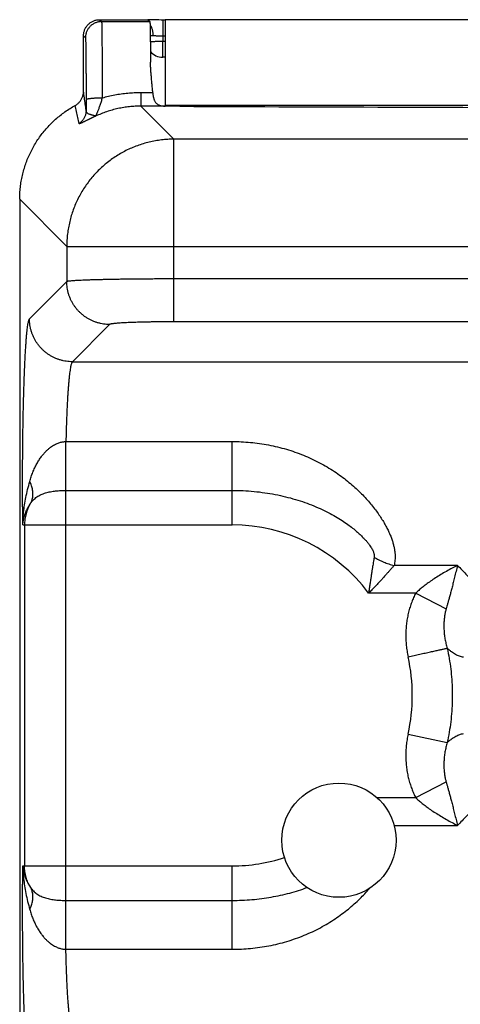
# Model space of a CAD drawing. Header units: inches. Extents: x 0 to 34, y 0 to 22.
# Tile 14 of 120: x 3.716 to 4.127, y 8.349 to 9.267. Entities that reach past the tile are written whole.
import ezdxf

# ---------------------------------------------------------------- set-up
doc = ezdxf.new("R2010")
doc.units = ezdxf.units.IN
doc.header["$LTSCALE"] = 1.87
doc.header["$MEASUREMENT"] = 0
doc.layers.get('0').update_dxf_attribs({"linetype": 'CONTINUOUS'})

msp = doc.modelspace()

# ---------------------------------------------------------------- linework, layer by layer
at = {"color": 7, "linetype": 'CONTINUOUS'}
for p, q in [((3.79074, 9.26692), (3.79253, 9.26512)), ((3.79074, 9.26692), (3.83574, 9.26692)), ((3.79253, 9.26512), (3.83754, 9.26512)), ((3.83574, 9.26692), (3.83754, 9.26512)), ((3.84389, 9.26667), (3.8358, 9.26686)), ((3.84952, 9.26662), (3.84952, 9.25175)), ((3.85174, 9.26692), (3.85174, 9.18635)), ((7.05074, 9.26692), (3.85174, 9.26692)), ((3.77574, 9.20016), (3.77574, 9.25192)), ((3.77574, 9.25192), (3.77754, 9.25012)), ((3.84952, 9.25175), (3.84956, 9.24679)), ((3.84952, 9.25175), (3.85174, 9.25175)), ((3.84956, 9.23192), (3.84956, 9.24679)), ((3.84956, 9.24679), (3.85174, 9.24679)), ((3.85174, 9.23192), (3.84956, 9.23192)), ((3.82915, 9.19875), (3.82915, 9.18635)), ((3.84024, 9.19875), (3.82915, 9.19875)), ((3.82915, 9.18635), (3.86, 9.15551)), ((3.85177, 9.18635), (3.82915, 9.18635)), ((7.05074, 9.18692), (3.85174, 9.18692)), ((3.86, 8.98525), (3.86, 9.15551)), ((7.04148, 9.15551), (3.86, 9.15551)), ((3.71624, 9.09946), (3.71624, 5.81682)), ((3.71624, 9.09946), (3.76009, 9.0556)), ((3.76009, 9.0556), (3.76009, 9.0227)), ((3.76009, 9.0556), (7.14139, 9.0556)), ((7.04148, 9.02521), (3.86, 9.02521)), ((3.76009, 9.0227), (3.72535, 8.98797)), ((3.80005, 8.98274), (3.76532, 8.948)), ((7.04148, 8.98525), (3.86, 8.98525)), ((3.76532, 8.948), (7.13616, 8.948)), ((3.75931, 8.87361), (3.91424, 8.87361)), ((3.91424, 8.79583), (3.91424, 8.87361)), ((3.75926, 8.44576), (3.75926, 8.82807)), ((3.75926, 8.82807), (3.91424, 8.82807)), ((3.71915, 8.79583), (3.91424, 8.79583)), ((3.72071, 8.79583), (3.72071, 8.478)), ((4.12427, 8.75813), (4.06508, 8.75813)), ((4.08528, 8.73224), (4.04139, 8.73224)), ((4.08528, 8.73224), (4.11361, 8.71756)), ((4.07822, 8.60089), (4.11462, 8.5929)), ((4.08528, 8.5416), (4.11361, 8.55627)), ((4.04925, 8.5416), (4.08528, 8.5416)), ((4.06517, 8.51571), (4.12427, 8.51571)), ((3.71915, 8.478), (3.91424, 8.478)), ((3.91424, 8.40023), (3.91424, 8.478)), ((3.75926, 8.44576), (3.91424, 8.44576)), ((3.75931, 8.40023), (3.91424, 8.40023))]:
    msp.add_line(p, q, dxfattribs=at)
msp.add_lwpolyline([(3.85174, 9.26662), (3.84813, 9.26662), (3.84602, 9.26664), (3.84389, 9.26667)], dxfattribs=at)
msp.add_circle((4.01374, 8.50192), 0.05325, dxfattribs=at)
for centre, radius, start, end in [((3.84956, 9.24692), 0.015, 219.86559, 270), ((3.91424, 8.63692), 0.15892, 36.85891, 90), ((3.91424, 8.63692), 0.16789, 347.60975, 12.39032), ((3.91424, 8.63692), 0.15892, 270, 287.87861)]:
    msp.add_arc(centre, radius, start, end, dxfattribs=at)
for points, knots in [([(3.77574, 9.25192), (3.77574, 9.25238), (3.77578, 9.2533), (3.77597, 9.25468), (3.77629, 9.25603), (3.77673, 9.25734), (3.77729, 9.25861), (3.77797, 9.25983), (3.77875, 9.26097), (3.77964, 9.26204), (3.78062, 9.26302), (3.78169, 9.2639), (3.78283, 9.26469), (3.78404, 9.26536), (3.78531, 9.26592), (3.78663, 9.26637), (3.78798, 9.26668), (3.78935, 9.26687), (3.79028, 9.26692), (3.79074, 9.26692)], [0, 0, 0, 0, 0.058823, 0.117661, 0.176467, 0.235316, 0.294109, 0.352964, 0.41175, 0.470608, 0.529392, 0.58825, 0.647036, 0.705891, 0.764684, 0.823533, 0.882339, 0.941177, 1, 1, 1, 1]), ([(3.79253, 9.26512), (3.79207, 9.26512), (3.79115, 9.26508), (3.78977, 9.26489), (3.78842, 9.26457), (3.78711, 9.26413), (3.78584, 9.26357), (3.78463, 9.26289), (3.78348, 9.26211), (3.78242, 9.26122), (3.78143, 9.26024), (3.78055, 9.25917), (3.77976, 9.25803), (3.77909, 9.25682), (3.77853, 9.25555), (3.77809, 9.25423), (3.77777, 9.25288), (3.77758, 9.25151), (3.77754, 9.25058), (3.77754, 9.25012)], [0, 0, 0, 0, 0.058822, 0.117645, 0.176468, 0.235292, 0.294115, 0.352939, 0.411764, 0.470588, 0.529412, 0.588237, 0.647061, 0.705885, 0.764709, 0.823532, 0.882355, 0.941178, 1, 1, 1, 1]), ([(3.79253, 9.26512), (3.79258, 9.26507), (3.79256, 9.26482), (3.79262, 9.26436), (3.79264, 9.26358), (3.79268, 9.26253), (3.79271, 9.26118), (3.79274, 9.25956), (3.79277, 9.25766), (3.7928, 9.2555), (3.79283, 9.25308), (3.79286, 9.25042), (3.79289, 9.24751), (3.79291, 9.24437), (3.79294, 9.24102), (3.79296, 9.23746), (3.79298, 9.23371), (3.793, 9.22978), (3.79302, 9.22569), (3.79304, 9.22145), (3.79305, 9.21708), (3.79306, 9.21259), (3.79307, 9.208), (3.79308, 9.20333), (3.79309, 9.1986), (3.79309, 9.19542), (3.79309, 9.19382)], [0, 0, 0, 0, 0.002693, 0.009464, 0.020309, 0.03519, 0.054056, 0.076837, 0.103449, 0.133796, 0.167766, 0.205235, 0.246066, 0.29011, 0.337205, 0.387176, 0.439839, 0.494997, 0.552447, 0.611972, 0.673353, 0.736362, 0.800768, 0.866336, 0.932828, 1, 1, 1, 1]), ([(3.83754, 9.26512), (3.83758, 9.26508), (3.83757, 9.26483), (3.83764, 9.2644), (3.83766, 9.26364), (3.83771, 9.26263), (3.83774, 9.26134), (3.83778, 9.25978), (3.83782, 9.25796), (3.83786, 9.25589), (3.83789, 9.25356), (3.83793, 9.251), (3.83796, 9.2482), (3.83799, 9.24518), (3.83802, 9.24196), (3.83805, 9.23853), (3.83808, 9.23491), (3.8381, 9.23112), (3.83812, 9.22853), (3.83812, 9.22722)], [0, 0, 0, 0, 0.004921, 0.017169, 0.03675, 0.063617, 0.09766, 0.13879, 0.186824, 0.241642, 0.302996, 0.370733, 0.444547, 0.524251, 0.609491, 0.700039, 0.795513, 0.895628, 1, 1, 1, 1]), ([(3.83772, 9.26247), (3.83779, 9.26235), (3.83806, 9.26188), (3.8385, 9.26104), (3.83897, 9.25991), (3.83939, 9.25871), (3.83973, 9.25746), (3.84, 9.25616), (3.8402, 9.25483), (3.84033, 9.25347), (3.84036, 9.25256), (3.84036, 9.2521)], [0, 0, 0, 0, 0.040433, 0.14963, 0.262852, 0.379708, 0.499728, 0.622375, 0.747058, 0.873151, 1, 1, 1, 1]), ([(3.77754, 9.25012), (3.77758, 9.25008), (3.77756, 9.24986), (3.77763, 9.24946), (3.77764, 9.24877), (3.77768, 9.24784), (3.77771, 9.24665), (3.77775, 9.24522), (3.77778, 9.24355), (3.77781, 9.24164), (3.77784, 9.23951), (3.77787, 9.23717), (3.7779, 9.23461), (3.77793, 9.23186), (3.77795, 9.22892), (3.77797, 9.2258), (3.77799, 9.22252), (3.77801, 9.2191), (3.77803, 9.21554), (3.77805, 9.21185), (3.77806, 9.20806), (3.77807, 9.20418), (3.77808, 9.20022), (3.77809, 9.19622), (3.77809, 9.19354), (3.77809, 9.19219)], [0, 0, 0, 0, 0.002895, 0.010206, 0.021965, 0.038144, 0.05867, 0.083423, 0.112303, 0.145212, 0.182024, 0.222598, 0.266778, 0.314377, 0.365195, 0.419026, 0.475651, 0.534845, 0.596397, 0.660096, 0.725673, 0.792799, 0.861131, 0.930316, 1, 1, 1, 1]), ([(3.83791, 9.2521), (3.83806, 9.2521), (3.83853, 9.2521), (3.83935, 9.2521), (3.84002, 9.2521), (3.84036, 9.2521)], [0, 0, 0, 0, 0.180952, 0.573136, 1, 1, 1, 1]), ([(3.83797, 9.24673), (3.83814, 9.24673), (3.83863, 9.24673), (3.83948, 9.24673), (3.84055, 9.24673), (3.84169, 9.24674), (3.84289, 9.24674), (3.84416, 9.24675), (3.84547, 9.24676), (3.84681, 9.24676), (3.84818, 9.24677), (3.8491, 9.24678), (3.84956, 9.24679)], [0, 0, 0, 0, 0.043222, 0.127783, 0.219784, 0.318441, 0.422913, 0.532308, 0.645694, 0.762103, 0.880541, 1, 1, 1, 1]), ([(3.84036, 9.2521), (3.84074, 9.2521), (3.84152, 9.25208), (3.84273, 9.25203), (3.84401, 9.25196), (3.84535, 9.25188), (3.84673, 9.25182), (3.84812, 9.25177), (3.84905, 9.25175), (3.84952, 9.25175)], [0, 0, 0, 0, 0.122473, 0.255116, 0.39621, 0.543683, 0.695145, 0.848087, 1, 1, 1, 1]), ([(3.84024, 9.19875), (3.84014, 9.20021), (3.83991, 9.20314), (3.83952, 9.2075), (3.83911, 9.2118), (3.83873, 9.21597), (3.83841, 9.21995), (3.83819, 9.22368), (3.83813, 9.22607), (3.83812, 9.22722)], [0, 0, 0, 0, 0.153756, 0.308159, 0.460367, 0.607969, 0.748416, 0.879744, 1, 1, 1, 1]), ([(3.76796, 9.18699), (3.76835, 9.1872), (3.76911, 9.18767), (3.77019, 9.18846), (3.77119, 9.18935), (3.77211, 9.19032), (3.77293, 9.19137), (3.77367, 9.19249), (3.7743, 9.19367), (3.77482, 9.19491), (3.77523, 9.19618), (3.77552, 9.19749), (3.7757, 9.19882), (3.77574, 9.19971), (3.77574, 9.20016)], [0, 0, 0, 0, 0.083002, 0.16637, 0.249772, 0.332873, 0.416003, 0.499495, 0.583016, 0.666231, 0.749472, 0.833069, 0.91669, 1, 1, 1, 1]), ([(3.77812, 9.18241), (3.77786, 9.18437), (3.77735, 9.1883), (3.77656, 9.19421), (3.77602, 9.19817), (3.77574, 9.20016)], [0, 0, 0, 0, 0.330329, 0.663698, 1, 1, 1, 1]), ([(3.82915, 9.19875), (3.82711, 9.19875), (3.82303, 9.19866), (3.81692, 9.19824), (3.81085, 9.19755), (3.80484, 9.19659), (3.79891, 9.19536), (3.79502, 9.19436), (3.79309, 9.19382)], [0, 0, 0, 0, 0.167777, 0.335585, 0.503054, 0.669826, 0.835581, 1, 1, 1, 1]), ([(3.84024, 9.19875), (3.84026, 9.19834), (3.84033, 9.19752), (3.84049, 9.19631), (3.84069, 9.19515), (3.84094, 9.19403), (3.84125, 9.19298), (3.84162, 9.19199), (3.84205, 9.19108), (3.84256, 9.19023), (3.84314, 9.18946), (3.84381, 9.18877), (3.84458, 9.18816), (3.84545, 9.18764), (3.84644, 9.1872), (3.84756, 9.18685), (3.84882, 9.18659), (3.85024, 9.18642), (3.85124, 9.18637), (3.85177, 9.18635)], [0, 0, 0, 0, 0.064638, 0.127721, 0.188866, 0.247906, 0.304563, 0.359013, 0.411286, 0.461931, 0.511467, 0.560758, 0.610876, 0.66295, 0.718377, 0.77842, 0.844638, 0.918207, 1, 1, 1, 1]), ([(3.79309, 9.19382), (3.79263, 9.19382), (3.79172, 9.19382), (3.79036, 9.1938), (3.78902, 9.19376), (3.78772, 9.19371), (3.78646, 9.19365), (3.78526, 9.19358), (3.78412, 9.1935), (3.78306, 9.1934), (3.78208, 9.19329), (3.7812, 9.19318), (3.78042, 9.19306), (3.77974, 9.19293), (3.77918, 9.1928), (3.77873, 9.19266), (3.7784, 9.19252), (3.77818, 9.19238), (3.7781, 9.19225), (3.77809, 9.19219)], [0, 0, 0, 0, 0.09017, 0.179626, 0.26759, 0.353327, 0.436122, 0.515287, 0.590168, 0.660148, 0.724657, 0.783176, 0.835245, 0.880471, 0.918548, 0.949278, 0.972645, 0.989025, 1, 1, 1, 1]), ([(3.77809, 9.19219), (3.7781, 9.19135), (3.7781, 9.18968), (3.7781, 9.18721), (3.77811, 9.18479), (3.77811, 9.1832), (3.77812, 9.18241)], [0, 0, 0, 0, 0.258683, 0.511984, 0.759307, 1, 1, 1, 1]), ([(3.79309, 9.19382), (3.79293, 9.19326), (3.7926, 9.19212), (3.79208, 9.1904), (3.79153, 9.18869), (3.79097, 9.18702), (3.79041, 9.18543), (3.78987, 9.18394), (3.78936, 9.1826), (3.78889, 9.1814), (3.78847, 9.18036), (3.78811, 9.17948), (3.7878, 9.17876), (3.78755, 9.17817), (3.78735, 9.17772), (3.78721, 9.17738), (3.7871, 9.17715), (3.78705, 9.17703), (3.78702, 9.17698)], [0, 0, 0, 0, 0.098438, 0.199346, 0.300417, 0.399397, 0.494136, 0.582688, 0.6635, 0.735541, 0.798074, 0.850893, 0.894622, 0.929936, 0.95748, 0.977885, 0.991922, 1, 1, 1, 1]), ([(3.71624, 9.09946), (3.71624, 9.10133), (3.71635, 9.10508), (3.71682, 9.11068), (3.71761, 9.11625), (3.7187, 9.12176), (3.72011, 9.1272), (3.72182, 9.13255), (3.72382, 9.1378), (3.72612, 9.14292), (3.7287, 9.14791), (3.73156, 9.15274), (3.73468, 9.15741), (3.73806, 9.16189), (3.74169, 9.16617), (3.74555, 9.17025), (3.74964, 9.1741), (3.75393, 9.17771), (3.75842, 9.18108), (3.7631, 9.18419), (3.76633, 9.18609), (3.76796, 9.18699)], [0, 0, 0, 0, 0.052702, 0.105407, 0.158071, 0.210756, 0.2634, 0.316055, 0.368695, 0.421314, 0.473949, 0.526546, 0.579169, 0.631763, 0.684368, 0.736977, 0.789563, 0.842181, 0.894769, 0.94739, 1, 1, 1, 1]), ([(3.77157, 9.17006), (3.77119, 9.17192), (3.77041, 9.17567), (3.7692, 9.18132), (3.76838, 9.18509), (3.76796, 9.18699)], [0, 0, 0, 0, 0.330126, 0.663607, 1, 1, 1, 1]), ([(3.77812, 9.18241), (3.77812, 9.18197), (3.77808, 9.18109), (3.7779, 9.17978), (3.77761, 9.17849), (3.77721, 9.17723), (3.77669, 9.17601), (3.77607, 9.17484), (3.77535, 9.17373), (3.77454, 9.17269), (3.77363, 9.17172), (3.77264, 9.17084), (3.77194, 9.17031), (3.77157, 9.17006)], [0, 0, 0, 0, 0.090851, 0.181694, 0.27255, 0.36342, 0.454306, 0.545209, 0.636132, 0.727072, 0.818031, 0.909008, 1, 1, 1, 1]), ([(3.78703, 9.17698), (3.78698, 9.17698), (3.78688, 9.17701), (3.7867, 9.17704), (3.78648, 9.17717), (3.78616, 9.17727), (3.78572, 9.17737), (3.78518, 9.1775), (3.78454, 9.17766), (3.78381, 9.17786), (3.78298, 9.17809), (3.78206, 9.17837), (3.78111, 9.17872), (3.7802, 9.17916), (3.77942, 9.17969), (3.77882, 9.18028), (3.77841, 9.18094), (3.77818, 9.18165), (3.77812, 9.18216), (3.77812, 9.18241)], [0, 0, 0, 0, 0.011605, 0.028213, 0.048479, 0.078239, 0.11913, 0.168623, 0.226688, 0.294172, 0.371549, 0.457387, 0.549751, 0.643008, 0.72692, 0.799397, 0.865898, 0.931468, 1, 1, 1, 1]), ([(3.82915, 9.18635), (3.82738, 9.18635), (3.82382, 9.18626), (3.81847, 9.18583), (3.81311, 9.1851), (3.80776, 9.18408), (3.80246, 9.18275), (3.79721, 9.18113), (3.79205, 9.17922), (3.78868, 9.17776), (3.78702, 9.17698)], [0, 0, 0, 0, 0.122239, 0.245618, 0.369947, 0.495042, 0.620736, 0.746873, 0.873296, 1, 1, 1, 1]), ([(3.86548, 9.18615), (3.86479, 9.18615), (3.86341, 9.18616), (3.86136, 9.18617), (3.85934, 9.1862), (3.85737, 9.18623), (3.85544, 9.18626), (3.85358, 9.1863), (3.85236, 9.18634), (3.85177, 9.18635)], [0, 0, 0, 0, 0.151298, 0.301213, 0.448645, 0.592682, 0.733195, 0.869297, 1, 1, 1, 1]), ([(3.86548, 9.18615), (3.93579, 9.18588), (4.07647, 9.18537), (4.28757, 9.18472), (4.49884, 9.18417), (4.71024, 9.18374), (4.92174, 9.18341), (5.13331, 9.1832), (5.34492, 9.18309), (5.55656, 9.18309), (5.76817, 9.1832), (5.97974, 9.18341), (6.19124, 9.18374), (6.40264, 9.18417), (6.61391, 9.18472), (6.82501, 9.18537), (6.96569, 9.18588), (7.036, 9.18615)], [0, 0, 0, 0, 0.066526, 0.133115, 0.199752, 0.26643, 0.333142, 0.399876, 0.466623, 0.533377, 0.600124, 0.666858, 0.73357, 0.800248, 0.866885, 0.933474, 1, 1, 1, 1]), ([(3.78702, 9.17698), (3.78696, 9.17695), (3.78682, 9.17689), (3.7866, 9.17679), (3.78634, 9.17667), (3.78605, 9.17654), (3.78574, 9.17639), (3.7854, 9.17624), (3.78505, 9.17608), (3.78468, 9.1759), (3.78427, 9.17571), (3.78383, 9.1755), (3.78335, 9.17528), (3.78283, 9.17503), (3.78227, 9.17476), (3.78167, 9.17447), (3.78103, 9.17416), (3.78034, 9.17382), (3.77961, 9.17346), (3.77883, 9.17307), (3.77801, 9.17266), (3.77714, 9.17223), (3.77625, 9.17178), (3.77534, 9.17134), (3.77447, 9.17092), (3.77368, 9.17055), (3.77299, 9.17026), (3.77243, 9.17004), (3.77201, 9.16994), (3.77172, 9.1699), (3.77158, 9.17), (3.77157, 9.17006)], [0, 0, 0, 0, 0.0115, 0.026035, 0.042908, 0.061704, 0.082018, 0.103533, 0.126256, 0.150413, 0.176455, 0.20491, 0.235962, 0.269626, 0.305823, 0.344705, 0.386489, 0.431344, 0.479346, 0.53039, 0.584424, 0.641294, 0.700302, 0.760114, 0.81792, 0.870146, 0.914424, 0.94941, 0.974672, 0.99048, 1, 1, 1, 1]), ([(3.86, 9.15551), (3.85806, 9.15551), (3.85419, 9.15539), (3.84841, 9.15487), (3.84266, 9.15402), (3.83697, 9.15283), (3.83136, 9.15132), (3.82585, 9.14949), (3.82045, 9.14733), (3.81518, 9.14487), (3.81007, 9.14211), (3.80513, 9.13906), (3.80037, 9.13572), (3.79581, 9.13211), (3.79147, 9.12825), (3.78736, 9.12414), (3.78349, 9.11979), (3.77988, 9.11524), (3.77655, 9.11048), (3.77349, 9.10553), (3.77073, 9.10042), (3.76827, 9.09515), (3.76611, 9.08975), (3.76428, 9.08424), (3.76277, 9.07863), (3.76158, 9.07294), (3.76073, 9.0672), (3.76022, 9.06141), (3.7601, 9.05754), (3.76009, 9.0556)], [0, 0, 0, 0, 0.037017, 0.074037, 0.111062, 0.148091, 0.185123, 0.222159, 0.259197, 0.296239, 0.333283, 0.370329, 0.407377, 0.444426, 0.481475, 0.518525, 0.555574, 0.592623, 0.629671, 0.666717, 0.703761, 0.740803, 0.777841, 0.814877, 0.851909, 0.888938, 0.925963, 0.962983, 1, 1, 1, 1]), ([(3.86, 9.02521), (3.85811, 9.02521), (3.85435, 9.02521), (3.84872, 9.02519), (3.84312, 9.02517), (3.83758, 9.02514), (3.83212, 9.02511), (3.82674, 9.02506), (3.82147, 9.02501), (3.81633, 9.02495), (3.81133, 9.02488), (3.80648, 9.0248), (3.8018, 9.02472), (3.79731, 9.02463), (3.79302, 9.02454), (3.78895, 9.02443), (3.78509, 9.02433), (3.78148, 9.02421), (3.77811, 9.0241), (3.77501, 9.02397), (3.77217, 9.02385), (3.76962, 9.02371), (3.76736, 9.02358), (3.76539, 9.02344), (3.76373, 9.0233), (3.76237, 9.02316), (3.76132, 9.02302), (3.7606, 9.02288), (3.76022, 9.02278), (3.76009, 9.0227)], [0, 0, 0, 0, 0.056539, 0.112911, 0.16892, 0.224375, 0.279099, 0.332917, 0.38566, 0.437159, 0.487253, 0.535785, 0.582599, 0.627551, 0.670503, 0.711327, 0.749901, 0.786105, 0.819821, 0.850934, 0.879336, 0.904931, 0.927634, 0.947374, 0.964089, 0.97773, 0.988261, 0.99567, 1, 1, 1, 1]), ([(3.80005, 8.98274), (3.7991, 8.98274), (3.7972, 8.98281), (3.79437, 8.98312), (3.79156, 8.98364), (3.7888, 8.98435), (3.78609, 8.98525), (3.78346, 8.98635), (3.78091, 8.98763), (3.77845, 8.98908), (3.77611, 8.99071), (3.77389, 8.9925), (3.7718, 8.99445), (3.76985, 8.99654), (3.76806, 8.99876), (3.76643, 9.0011), (3.76498, 9.00356), (3.7637, 9.00611), (3.7626, 9.00874), (3.7617, 9.01145), (3.76099, 9.01421), (3.76047, 9.01702), (3.76016, 9.01985), (3.76009, 9.02175), (3.76009, 9.0227)], [0, 0, 0, 0, 0.04543, 0.090865, 0.136307, 0.181754, 0.227207, 0.272665, 0.318126, 0.363591, 0.409059, 0.454528, 0.499999, 0.545469, 0.590938, 0.636406, 0.681871, 0.727332, 0.77279, 0.818243, 0.863691, 0.909133, 0.95457, 1, 1, 1, 1]), ([(3.71915, 8.79583), (3.71912, 8.79843), (3.71907, 8.80367), (3.71901, 8.81157), (3.71896, 8.81954), (3.71894, 8.82757), (3.71893, 8.83561), (3.71895, 8.84364), (3.71898, 8.85165), (3.71902, 8.85962), (3.71909, 8.86751), (3.71918, 8.87532), (3.71928, 8.88301), (3.7194, 8.89057), (3.71953, 8.89798), (3.71969, 8.90521), (3.71986, 8.91225), (3.72004, 8.91907), (3.72024, 8.92566), (3.72046, 8.93201), (3.72069, 8.93808), (3.72093, 8.94387), (3.72119, 8.94937), (3.72146, 8.95454), (3.72174, 8.95939), (3.72203, 8.96389), (3.72232, 8.96804), (3.72263, 8.97182), (3.72295, 8.97522), (3.72327, 8.97824), (3.7236, 8.98086), (3.72393, 8.98308), (3.72427, 8.9849), (3.7246, 8.9863), (3.72493, 8.98729), (3.7252, 8.98781), (3.72535, 8.98797)], [0, 0, 0, 0, 0.040502, 0.081582, 0.123072, 0.164801, 0.206599, 0.248359, 0.290003, 0.331418, 0.372472, 0.413046, 0.453038, 0.492345, 0.530859, 0.56847, 0.605072, 0.640559, 0.674848, 0.707853, 0.739467, 0.769593, 0.798162, 0.825111, 0.850356, 0.873814, 0.895426, 0.915141, 0.932909, 0.948683, 0.962422, 0.974097, 0.983685, 0.99117, 0.996573, 1, 1, 1, 1]), ([(3.76532, 8.948), (3.76437, 8.94801), (3.76247, 8.94808), (3.75963, 8.94839), (3.75682, 8.9489), (3.75406, 8.94961), (3.75135, 8.95051), (3.74872, 8.95161), (3.74617, 8.95289), (3.74372, 8.95435), (3.74137, 8.95597), (3.73915, 8.95777), (3.73706, 8.95971), (3.73512, 8.9618), (3.73332, 8.96402), (3.7317, 8.96637), (3.73024, 8.96882), (3.72896, 8.97137), (3.72786, 8.974), (3.72696, 8.97671), (3.72625, 8.97947), (3.72574, 8.98228), (3.72543, 8.98512), (3.72536, 8.98702), (3.72535, 8.98797)], [0, 0, 0, 0, 0.04543, 0.090866, 0.136308, 0.181756, 0.227209, 0.272666, 0.318128, 0.363593, 0.40906, 0.454529, 0.5, 0.54547, 0.590939, 0.636406, 0.681871, 0.727333, 0.772791, 0.818243, 0.863691, 0.909133, 0.95457, 1, 1, 1, 1]), ([(3.86, 8.98525), (3.85874, 8.98525), (3.85623, 8.98524), (3.85247, 8.98523), (3.84872, 8.9852), (3.845, 8.98517), (3.84134, 8.98512), (3.83775, 8.98506), (3.83424, 8.985), (3.83085, 8.98492), (3.82757, 8.98483), (3.82443, 8.98474), (3.82143, 8.98464), (3.81858, 8.98453), (3.81591, 8.98441), (3.81341, 8.98428), (3.8111, 8.98415), (3.80899, 8.98401), (3.80709, 8.98387), (3.8054, 8.98372), (3.80394, 8.98357), (3.8027, 8.98341), (3.8017, 8.98325), (3.80093, 8.9831), (3.80041, 8.98294), (3.80013, 8.98282), (3.80005, 8.98274)], [0, 0, 0, 0, 0.062565, 0.125281, 0.187802, 0.249779, 0.310881, 0.37078, 0.429155, 0.48573, 0.540312, 0.592713, 0.642743, 0.690191, 0.734849, 0.776514, 0.815006, 0.850207, 0.882, 0.910257, 0.934825, 0.955594, 0.972485, 0.985454, 0.994547, 1, 1, 1, 1]), ([(3.76532, 8.948), (3.76516, 8.94789), (3.76487, 8.94747), (3.76451, 8.94664), (3.76415, 8.94547), (3.7638, 8.94396), (3.76344, 8.9421), (3.7631, 8.93991), (3.76275, 8.93739), (3.76242, 8.93454), (3.7621, 8.93138), (3.76178, 8.92792), (3.76148, 8.92416), (3.76119, 8.92013), (3.76092, 8.91582), (3.76066, 8.91126), (3.76041, 8.90647), (3.76018, 8.90145), (3.75997, 8.89622), (3.75978, 8.8908), (3.7596, 8.88521), (3.75944, 8.87946), (3.75935, 8.87558), (3.75931, 8.87361)], [0, 0, 0, 0, 0.007881, 0.019799, 0.036096, 0.056856, 0.082078, 0.111723, 0.145725, 0.183998, 0.22643, 0.272888, 0.323226, 0.377293, 0.43493, 0.495947, 0.560137, 0.627282, 0.697176, 0.769612, 0.844374, 0.921244, 1, 1, 1, 1]), ([(3.72563, 8.8365), (3.72604, 8.83794), (3.72692, 8.8408), (3.72845, 8.845), (3.73019, 8.84904), (3.73211, 8.85283), (3.73418, 8.85633), (3.73634, 8.85947), (3.73854, 8.86222), (3.74072, 8.86458), (3.74285, 8.86656), (3.74488, 8.8682), (3.7468, 8.86953), (3.74863, 8.87061), (3.75035, 8.87147), (3.75198, 8.87215), (3.75354, 8.87269), (3.75504, 8.87308), (3.7565, 8.87336), (3.75792, 8.87354), (3.75885, 8.8736), (3.75931, 8.87361)], [0, 0, 0, 0, 0.084246, 0.168269, 0.250966, 0.331127, 0.407512, 0.479082, 0.545148, 0.605369, 0.659614, 0.708238, 0.751938, 0.791382, 0.827176, 0.860014, 0.890676, 0.91979, 0.947574, 0.97423, 1, 1, 1, 1]), ([(3.75926, 8.82807), (3.75926, 8.8286), (3.75926, 8.8297), (3.75927, 8.83142), (3.75927, 8.83329), (3.75927, 8.8353), (3.75927, 8.83742), (3.75928, 8.83967), (3.75928, 8.84201), (3.75928, 8.84445), (3.75928, 8.84696), (3.75929, 8.84954), (3.75929, 8.85218), (3.75929, 8.85485), (3.75929, 8.85756), (3.7593, 8.86027), (3.7593, 8.86299), (3.7593, 8.86569), (3.7593, 8.86837), (3.75931, 8.871), (3.75931, 8.87275), (3.75931, 8.87361)], [0, 0, 0, 0, 0.034593, 0.07254, 0.11365, 0.157721, 0.204531, 0.253848, 0.305426, 0.359009, 0.414329, 0.471111, 0.529073, 0.587925, 0.647375, 0.707126, 0.76688, 0.826341, 0.885211, 0.943196, 1, 1, 1, 1]), ([(3.91424, 8.87361), (3.91707, 8.87361), (3.92274, 8.87348), (3.93125, 8.87288), (3.93973, 8.87189), (3.94816, 8.87049), (3.9565, 8.86869), (3.96472, 8.86649), (3.97279, 8.8639), (3.98066, 8.86093), (3.9883, 8.8576), (3.99567, 8.85394), (4.00272, 8.84999), (4.00942, 8.84579), (4.01575, 8.84138), (4.02167, 8.83682), (4.02719, 8.83216), (4.03229, 8.82745), (4.03697, 8.82273), (4.04124, 8.81802), (4.04512, 8.81339), (4.0486, 8.80884), (4.05173, 8.80441), (4.05448, 8.8001), (4.0569, 8.79594), (4.05901, 8.79194), (4.0608, 8.78809), (4.06232, 8.78441), (4.06356, 8.78088), (4.06454, 8.77751), (4.06529, 8.77429), (4.0658, 8.77122), (4.06608, 8.76831), (4.06613, 8.76555), (4.06599, 8.76293), (4.06566, 8.76047), (4.0653, 8.75889), (4.06508, 8.75813)], [0, 0, 0, 0, 0.04051, 0.081183, 0.121942, 0.162716, 0.203439, 0.244049, 0.284474, 0.324629, 0.364419, 0.403699, 0.442306, 0.480087, 0.516891, 0.552583, 0.587047, 0.620187, 0.651937, 0.682242, 0.711068, 0.738397, 0.764239, 0.788612, 0.811551, 0.833103, 0.853325, 0.872301, 0.890114, 0.906833, 0.922555, 0.937345, 0.951269, 0.964424, 0.976871, 0.988708, 1, 1, 1, 1]), ([(3.71915, 8.79584), (3.71918, 8.79774), (3.71934, 8.80172), (3.71988, 8.80794), (3.72076, 8.81461), (3.72201, 8.82166), (3.72362, 8.82901), (3.72492, 8.83398), (3.72563, 8.8365)], [0, 0, 0, 0, 0.138256, 0.28971, 0.453052, 0.626914, 0.809786, 1, 1, 1, 1]), ([(3.7264, 8.81601), (3.72668, 8.81651), (3.72719, 8.81755), (3.72778, 8.81919), (3.72821, 8.82091), (3.72847, 8.82271), (3.72856, 8.82456), (3.72849, 8.82647), (3.72824, 8.82843), (3.72784, 8.83043), (3.72727, 8.83245), (3.72654, 8.83448), (3.72595, 8.83583), (3.72563, 8.8365)], [0, 0, 0, 0, 0.080701, 0.162319, 0.245352, 0.330247, 0.417388, 0.50709, 0.599593, 0.695068, 0.793614, 0.895267, 1, 1, 1, 1]), ([(3.7264, 8.81601), (3.72678, 8.81658), (3.72759, 8.8177), (3.72898, 8.81926), (3.73053, 8.8207), (3.73225, 8.82199), (3.73411, 8.82315), (3.73611, 8.82416), (3.73821, 8.82502), (3.74041, 8.82576), (3.74267, 8.82637), (3.74499, 8.82687), (3.74734, 8.82726), (3.74971, 8.82757), (3.75209, 8.8278), (3.75448, 8.82796), (3.75687, 8.82805), (3.75846, 8.82807), (3.75926, 8.82807)], [0, 0, 0, 0, 0.056337, 0.113375, 0.171265, 0.230159, 0.290175, 0.351384, 0.413778, 0.47725, 0.541617, 0.606636, 0.67206, 0.737655, 0.803299, 0.86895, 0.934546, 1, 1, 1, 1]), ([(3.91424, 8.82807), (3.91765, 8.82807), (3.92444, 8.82791), (3.93456, 8.82719), (3.94455, 8.826), (3.95433, 8.82435), (3.96385, 8.82227), (3.97304, 8.81978), (3.98185, 8.81691), (3.99021, 8.81373), (3.99808, 8.81027), (4.00538, 8.80661), (4.01202, 8.80285), (4.0179, 8.79914), (4.02299, 8.79558), (4.02732, 8.79225), (4.03099, 8.78917), (4.03408, 8.78633), (4.0367, 8.78372), (4.0389, 8.78132), (4.04073, 8.77913), (4.04224, 8.77713), (4.04348, 8.77531), (4.04446, 8.77366), (4.04523, 8.77216), (4.04581, 8.77082), (4.04622, 8.76962), (4.04648, 8.76855), (4.04661, 8.76759), (4.04664, 8.76673), (4.04659, 8.76619), (4.04655, 8.76594)], [0, 0, 0, 0, 0.066193, 0.132039, 0.197269, 0.261624, 0.32484, 0.386632, 0.446707, 0.504764, 0.560535, 0.613672, 0.663429, 0.708784, 0.748928, 0.784121, 0.814924, 0.841986, 0.865795, 0.886745, 0.905157, 0.921323, 0.935496, 0.947898, 0.958727, 0.968135, 0.976287, 0.983362, 0.989547, 0.99503, 1, 1, 1, 1]), ([(3.71915, 8.79583), (3.71923, 8.79697), (3.71949, 8.79927), (3.7202, 8.80271), (3.72124, 8.80615), (3.72262, 8.80955), (3.72433, 8.81287), (3.72568, 8.81498), (3.7264, 8.81601)], [0, 0, 0, 0, 0.157247, 0.319122, 0.484883, 0.653968, 0.825816, 1, 1, 1, 1]), ([(3.7264, 8.81601), (3.72594, 8.81525), (3.72506, 8.81371), (3.72391, 8.8113), (3.72294, 8.80884), (3.72213, 8.80631), (3.7215, 8.80374), (3.72105, 8.80112), (3.72077, 8.79849), (3.72071, 8.79672), (3.72071, 8.79583)], [0, 0, 0, 0, 0.125775, 0.251029, 0.375905, 0.500633, 0.625448, 0.750309, 0.875158, 1, 1, 1, 1]), ([(4.04655, 8.76594), (4.04642, 8.76512), (4.04614, 8.76342), (4.04571, 8.76077), (4.04526, 8.75792), (4.04478, 8.75487), (4.04428, 8.75162), (4.04375, 8.74816), (4.04319, 8.74449), (4.0426, 8.74061), (4.04201, 8.7365), (4.04159, 8.73368), (4.0414, 8.73224)], [0, 0, 0, 0, 0.073133, 0.151838, 0.236334, 0.326773, 0.423267, 0.525873, 0.634697, 0.749918, 0.871667, 1, 1, 1, 1]), ([(4.06508, 8.75813), (4.06452, 8.75746), (4.06334, 8.75607), (4.06149, 8.75391), (4.05949, 8.75161), (4.05735, 8.74918), (4.05505, 8.74662), (4.05261, 8.74394), (4.05002, 8.74114), (4.04729, 8.73825), (4.04439, 8.73527), (4.04242, 8.73325), (4.0414, 8.73224)], [0, 0, 0, 0, 0.075028, 0.155931, 0.242689, 0.335176, 0.43322, 0.536602, 0.64514, 0.758694, 0.877065, 1, 1, 1, 1]), ([(4.04655, 8.76594), (4.04725, 8.76549), (4.04868, 8.76462), (4.05089, 8.7634), (4.05316, 8.76227), (4.05548, 8.76123), (4.05784, 8.76029), (4.06023, 8.75946), (4.06265, 8.75873), (4.06427, 8.75832), (4.06508, 8.75813)], [0, 0, 0, 0, 0.123872, 0.2487, 0.374171, 0.499967, 0.625767, 0.751251, 0.876099, 1, 1, 1, 1]), ([(4.12427, 8.75813), (4.12257, 8.75727), (4.11909, 8.75547), (4.11387, 8.7526), (4.10866, 8.74958), (4.1037, 8.74649), (4.09913, 8.74345), (4.09503, 8.74049), (4.09138, 8.73766), (4.08817, 8.73494), (4.0862, 8.73313), (4.08528, 8.73224)], [0, 0, 0, 0, 0.121732, 0.250446, 0.380534, 0.506174, 0.623612, 0.731105, 0.828966, 0.918236, 1, 1, 1, 1]), ([(4.12427, 8.75813), (4.12378, 8.75626), (4.12285, 8.75262), (4.12156, 8.74732), (4.12035, 8.74238), (4.1192, 8.73784), (4.11814, 8.73367), (4.11711, 8.72987), (4.11614, 8.72638), (4.11524, 8.72319), (4.1144, 8.72028), (4.11386, 8.71844), (4.11361, 8.71756)], [0, 0, 0, 0, 0.138112, 0.268619, 0.390123, 0.501756, 0.603717, 0.697549, 0.783746, 0.862669, 0.934671, 1, 1, 1, 1]), ([(4.12427, 8.75813), (4.12559, 8.75677), (4.12815, 8.7541), (4.1319, 8.75016), (4.13549, 8.74637), (4.13892, 8.74278), (4.14221, 8.73939), (4.14537, 8.73624), (4.14842, 8.73334), (4.15135, 8.7307), (4.15419, 8.72835), (4.15694, 8.72629), (4.15961, 8.72454), (4.16221, 8.72311), (4.16474, 8.722), (4.16719, 8.72123), (4.16883, 8.72092), (4.16962, 8.72083)], [0, 0, 0, 0, 0.09505, 0.186428, 0.273927, 0.357357, 0.436588, 0.511515, 0.582066, 0.648228, 0.710047, 0.767588, 0.821004, 0.870563, 0.916634, 0.959617, 1, 1, 1, 1]), ([(4.08528, 8.73224), (4.08459, 8.73091), (4.08326, 8.72815), (4.08149, 8.72384), (4.07993, 8.71929), (4.0786, 8.71453), (4.07753, 8.7096), (4.07673, 8.70454), (4.07622, 8.69937), (4.076, 8.69412), (4.07609, 8.68883), (4.07648, 8.68351), (4.07718, 8.67821), (4.07784, 8.67469), (4.07823, 8.67294)], [0, 0, 0, 0, 0.073906, 0.150552, 0.229623, 0.310777, 0.393655, 0.477894, 0.563199, 0.649404, 0.736352, 0.82388, 0.911821, 1, 1, 1, 1]), ([(4.11361, 8.71756), (4.11332, 8.71657), (4.11278, 8.71443), (4.11215, 8.71098), (4.11171, 8.70713), (4.1115, 8.70297), (4.11155, 8.69861), (4.11189, 8.69412), (4.11251, 8.68962), (4.11342, 8.68522), (4.1142, 8.68234), (4.11463, 8.68094)], [0, 0, 0, 0, 0.083294, 0.178564, 0.283582, 0.396251, 0.514614, 0.636458, 0.759499, 0.881476, 1, 1, 1, 1]), ([(4.07823, 8.67294), (4.07914, 8.67314), (4.08096, 8.67354), (4.08368, 8.67414), (4.08637, 8.67473), (4.08901, 8.67531), (4.0916, 8.67588), (4.09412, 8.67644), (4.09656, 8.67697), (4.0989, 8.67748), (4.10112, 8.67797), (4.10323, 8.67844), (4.10521, 8.67887), (4.10704, 8.67927), (4.10872, 8.67964), (4.11024, 8.67998), (4.11159, 8.68027), (4.11276, 8.68053), (4.11376, 8.68075), (4.11436, 8.68088), (4.11462, 8.68094)], [0, 0, 0, 0, 0.075222, 0.150046, 0.224077, 0.296923, 0.368199, 0.437528, 0.504544, 0.568892, 0.630233, 0.688243, 0.742615, 0.79306, 0.839314, 0.881132, 0.918294, 0.950601, 0.977883, 1, 1, 1, 1]), ([(4.11462, 8.68094), (4.11533, 8.67773), (4.11659, 8.67127), (4.118, 8.66152), (4.11895, 8.6517), (4.11942, 8.64185), (4.11942, 8.63199), (4.11895, 8.62214), (4.118, 8.61232), (4.11659, 8.60256), (4.11533, 8.59611), (4.11462, 8.5929)], [0, 0, 0, 0, 0.11108, 0.222186, 0.333295, 0.444408, 0.555523, 0.66664, 0.777759, 0.888879, 1, 1, 1, 1]), ([(4.12981, 8.67252), (4.1292, 8.67259), (4.12795, 8.67281), (4.1261, 8.67335), (4.12425, 8.67411), (4.12238, 8.67507), (4.12048, 8.67623), (4.11855, 8.67761), (4.11658, 8.67918), (4.11528, 8.68033), (4.11462, 8.68094)], [0, 0, 0, 0, 0.105859, 0.214278, 0.326942, 0.445424, 0.571189, 0.705153, 0.847951, 1, 1, 1, 1]), ([(4.07822, 8.60089), (4.07784, 8.59915), (4.07718, 8.59565), (4.07648, 8.59036), (4.07609, 8.58505), (4.076, 8.57976), (4.07622, 8.57451), (4.07673, 8.56933), (4.07752, 8.56427), (4.07859, 8.55933), (4.07992, 8.55457), (4.08148, 8.55002), (4.08326, 8.54569), (4.08458, 8.54293), (4.08528, 8.5416)], [0, 0, 0, 0, 0.087754, 0.175453, 0.262882, 0.349832, 0.4361, 0.521486, 0.605788, 0.688713, 0.769923, 0.849083, 0.925872, 1, 1, 1, 1]), ([(4.11462, 8.5929), (4.1142, 8.59149), (4.11342, 8.58862), (4.11252, 8.58421), (4.11189, 8.57971), (4.11155, 8.57522), (4.1115, 8.57086), (4.11171, 8.56671), (4.11215, 8.56287), (4.11278, 8.55941), (4.11332, 8.55726), (4.11361, 8.55627)], [0, 0, 0, 0, 0.118469, 0.240511, 0.363667, 0.485565, 0.603844, 0.7163, 0.821118, 0.91637, 1, 1, 1, 1]), ([(4.11462, 8.5929), (4.11531, 8.59353), (4.11665, 8.59471), (4.11867, 8.59632), (4.12063, 8.5977), (4.12254, 8.59885), (4.1244, 8.5998), (4.12623, 8.60052), (4.12802, 8.60104), (4.12922, 8.60125), (4.12981, 8.60131)], [0, 0, 0, 0, 0.158445, 0.304298, 0.43925, 0.564865, 0.682565, 0.793521, 0.898903, 1, 1, 1, 1]), ([(4.11361, 8.55627), (4.11386, 8.55539), (4.11439, 8.55355), (4.11524, 8.55064), (4.11614, 8.54745), (4.1171, 8.54395), (4.11814, 8.54014), (4.11922, 8.53596), (4.12038, 8.5314), (4.12158, 8.52645), (4.12286, 8.52117), (4.1238, 8.51756), (4.12427, 8.51571)], [0, 0, 0, 0, 0.065357, 0.137393, 0.216395, 0.302742, 0.396852, 0.499242, 0.611375, 0.733228, 0.863458, 1, 1, 1, 1]), ([(4.16962, 8.553), (4.16877, 8.55291), (4.16702, 8.55257), (4.16438, 8.5517), (4.16167, 8.55046), (4.15887, 8.54884), (4.15599, 8.54687), (4.15301, 8.54454), (4.14992, 8.54188), (4.14671, 8.53889), (4.14337, 8.53561), (4.13988, 8.53205), (4.13623, 8.52824), (4.13241, 8.52422), (4.12842, 8.52001), (4.12568, 8.51716), (4.12427, 8.51571)], [0, 0, 0, 0, 0.043255, 0.089486, 0.139299, 0.193254, 0.251774, 0.31513, 0.383507, 0.45701, 0.535622, 0.619251, 0.707754, 0.800901, 0.898415, 1, 1, 1, 1]), ([(4.08528, 8.5416), (4.0862, 8.54071), (4.08816, 8.53889), (4.09137, 8.53618), (4.09501, 8.53335), (4.0991, 8.5304), (4.10366, 8.52737), (4.10861, 8.52429), (4.1138, 8.52128), (4.11905, 8.5184), (4.12255, 8.51657), (4.12428, 8.51571)], [0, 0, 0, 0, 0.08161, 0.170749, 0.268477, 0.375804, 0.492982, 0.618132, 0.747712, 0.876611, 1, 1, 1, 1]), ([(3.72535, 8.28587), (3.7252, 8.28602), (3.72493, 8.28654), (3.7246, 8.28753), (3.72427, 8.28894), (3.72393, 8.29075), (3.7236, 8.29297), (3.72327, 8.29559), (3.72295, 8.29861), (3.72263, 8.30201), (3.72232, 8.3058), (3.72203, 8.30994), (3.72174, 8.31445), (3.72146, 8.31929), (3.72119, 8.32447), (3.72093, 8.32996), (3.72069, 8.33575), (3.72046, 8.34182), (3.72024, 8.34817), (3.72004, 8.35476), (3.71986, 8.36158), (3.71969, 8.36862), (3.71953, 8.37585), (3.7194, 8.38326), (3.71928, 8.39082), (3.71918, 8.39851), (3.71909, 8.40631), (3.71902, 8.41421), (3.71898, 8.42217), (3.71895, 8.43018), (3.71893, 8.43822), (3.71894, 8.44626), (3.71896, 8.45428), (3.71901, 8.46226), (3.71907, 8.47016), (3.71912, 8.4754), (3.71915, 8.478)], [0, 0, 0, 0, 0.003427, 0.008827, 0.01631, 0.025895, 0.037565, 0.051301, 0.067076, 0.084849, 0.10457, 0.126183, 0.149638, 0.17488, 0.201827, 0.230399, 0.260526, 0.292133, 0.325128, 0.359416, 0.394909, 0.431508, 0.469113, 0.50762, 0.546925, 0.586918, 0.62749, 0.668539, 0.709949, 0.751591, 0.793352, 0.83515, 0.876876, 0.918368, 0.959462, 1, 1, 1, 1]), ([(3.71915, 8.478), (3.71918, 8.47609), (3.71934, 8.47211), (3.71988, 8.46589), (3.72076, 8.45922), (3.72201, 8.45217), (3.72362, 8.44482), (3.72492, 8.43985), (3.72563, 8.43733)], [0, 0, 0, 0, 0.138328, 0.289883, 0.453312, 0.627198, 0.809994, 1, 1, 1, 1]), ([(3.71915, 8.478), (3.71923, 8.47687), (3.71949, 8.47457), (3.7202, 8.47113), (3.72124, 8.46769), (3.72262, 8.46428), (3.72433, 8.46097), (3.72568, 8.45886), (3.7264, 8.45782)], [0, 0, 0, 0, 0.157288, 0.319153, 0.484885, 0.653952, 0.825786, 1, 1, 1, 1]), ([(3.7264, 8.45782), (3.72594, 8.45858), (3.72506, 8.46013), (3.72391, 8.46253), (3.72294, 8.465), (3.72213, 8.46752), (3.7215, 8.4701), (3.72105, 8.47271), (3.72077, 8.47535), (3.72071, 8.47712), (3.72071, 8.478)], [0, 0, 0, 0, 0.125775, 0.251029, 0.375905, 0.500633, 0.625447, 0.750309, 0.875158, 1, 1, 1, 1]), ([(3.72563, 8.43733), (3.72595, 8.43801), (3.72654, 8.43935), (3.72727, 8.44139), (3.72784, 8.44341), (3.72824, 8.4454), (3.72849, 8.44736), (3.72856, 8.44927), (3.72847, 8.45113), (3.72821, 8.45292), (3.72778, 8.45464), (3.72719, 8.45628), (3.72668, 8.45732), (3.7264, 8.45782)], [0, 0, 0, 0, 0.104733, 0.206385, 0.304931, 0.400406, 0.49291, 0.582612, 0.669753, 0.754648, 0.837681, 0.919299, 1, 1, 1, 1]), ([(3.7264, 8.45782), (3.72678, 8.45725), (3.72759, 8.45613), (3.72898, 8.45457), (3.73053, 8.45314), (3.73225, 8.45184), (3.73412, 8.45069), (3.73611, 8.44968), (3.73821, 8.44881), (3.74041, 8.44808), (3.74268, 8.44747), (3.74499, 8.44697), (3.74734, 8.44657), (3.74972, 8.44626), (3.7521, 8.44603), (3.75449, 8.44587), (3.75687, 8.44578), (3.75847, 8.44576), (3.75926, 8.44576)], [0, 0, 0, 0, 0.056344, 0.113391, 0.171293, 0.230197, 0.290219, 0.351434, 0.413833, 0.477309, 0.541695, 0.606753, 0.672221, 0.737843, 0.803492, 0.869121, 0.934655, 1, 1, 1, 1]), ([(3.91424, 8.44576), (3.91732, 8.44576), (3.92348, 8.44589), (3.93266, 8.44649), (3.94173, 8.44747), (3.95066, 8.44882), (3.95938, 8.45054), (3.96786, 8.45261), (3.97605, 8.455), (3.98137, 8.45681), (3.98397, 8.45776)], [0, 0, 0, 0, 0.13004, 0.259511, 0.387982, 0.515043, 0.640239, 0.76307, 0.88312, 1, 1, 1, 1]), ([(3.91424, 8.40023), (3.9171, 8.40023), (3.92284, 8.40036), (3.93143, 8.40097), (3.94, 8.40198), (3.94851, 8.40341), (3.95693, 8.40525), (3.96522, 8.40749), (3.97335, 8.41013), (3.98129, 8.41316), (3.98899, 8.41655), (3.9964, 8.42028), (4.00348, 8.4243), (4.01021, 8.42857), (4.01654, 8.43304), (4.02247, 8.43766), (4.02798, 8.44237), (4.03308, 8.44715), (4.03776, 8.45195), (4.04069, 8.45521), (4.04208, 8.45684)], [0, 0, 0, 0, 0.059565, 0.119306, 0.179129, 0.238948, 0.298684, 0.358258, 0.417572, 0.476509, 0.534871, 0.592439, 0.648989, 0.704289, 0.75809, 0.810193, 0.860486, 0.908903, 0.955416, 1, 1, 1, 1]), ([(3.75931, 8.40023), (3.75931, 8.40109), (3.75931, 8.40283), (3.7593, 8.40547), (3.7593, 8.40814), (3.7593, 8.41085), (3.7593, 8.41356), (3.75929, 8.41628), (3.75929, 8.41898), (3.75929, 8.42166), (3.75929, 8.42429), (3.75928, 8.42687), (3.75928, 8.42939), (3.75928, 8.43182), (3.75928, 8.43417), (3.75927, 8.43641), (3.75927, 8.43854), (3.75927, 8.44054), (3.75927, 8.44241), (3.75926, 8.44414), (3.75926, 8.44524), (3.75926, 8.44576)], [0, 0, 0, 0, 0.05681, 0.114797, 0.173667, 0.233127, 0.292882, 0.352632, 0.412081, 0.470932, 0.528893, 0.585674, 0.640994, 0.694576, 0.746153, 0.79547, 0.842279, 0.886349, 0.92746, 0.965406, 1, 1, 1, 1]), ([(3.72563, 8.43733), (3.72604, 8.43589), (3.72692, 8.43304), (3.72845, 8.42884), (3.73019, 8.42481), (3.73211, 8.42101), (3.73418, 8.41751), (3.73633, 8.41438), (3.73853, 8.41163), (3.74071, 8.40927), (3.74283, 8.40729), (3.74486, 8.40565), (3.74679, 8.40431), (3.74862, 8.40323), (3.75034, 8.40237), (3.75197, 8.40169), (3.75353, 8.40115), (3.75503, 8.40076), (3.7565, 8.40047), (3.75792, 8.40029), (3.75885, 8.40024), (3.75931, 8.40023)], [0, 0, 0, 0, 0.084122, 0.168101, 0.25084, 0.331034, 0.407395, 0.478903, 0.544889, 0.605044, 0.659291, 0.707985, 0.751766, 0.791251, 0.827045, 0.85986, 0.890504, 0.919622, 0.947436, 0.974149, 1, 1, 1, 1]), ([(3.76532, 8.32583), (3.76516, 8.32595), (3.76487, 8.32637), (3.76451, 8.32719), (3.76415, 8.32837), (3.7638, 8.32988), (3.76344, 8.33174), (3.7631, 8.33393), (3.76275, 8.33645), (3.76242, 8.33929), (3.7621, 8.34245), (3.76179, 8.34591), (3.76148, 8.34967), (3.76119, 8.3537), (3.76092, 8.358), (3.76066, 8.36256), (3.76041, 8.36736), (3.76018, 8.37238), (3.75997, 8.37761), (3.75978, 8.38303), (3.7596, 8.38863), (3.75944, 8.39438), (3.75935, 8.39826), (3.75931, 8.40023)], [0, 0, 0, 0, 0.007881, 0.019796, 0.036092, 0.056858, 0.082092, 0.111741, 0.145732, 0.183979, 0.226379, 0.272811, 0.323138, 0.377199, 0.434822, 0.495823, 0.560012, 0.627187, 0.697134, 0.769626, 0.84443, 0.921303, 1, 1, 1, 1])]:
    msp.add_open_spline(points, degree=3, knots=knots, dxfattribs=at)

doc.saveas('drawing.dxf')
